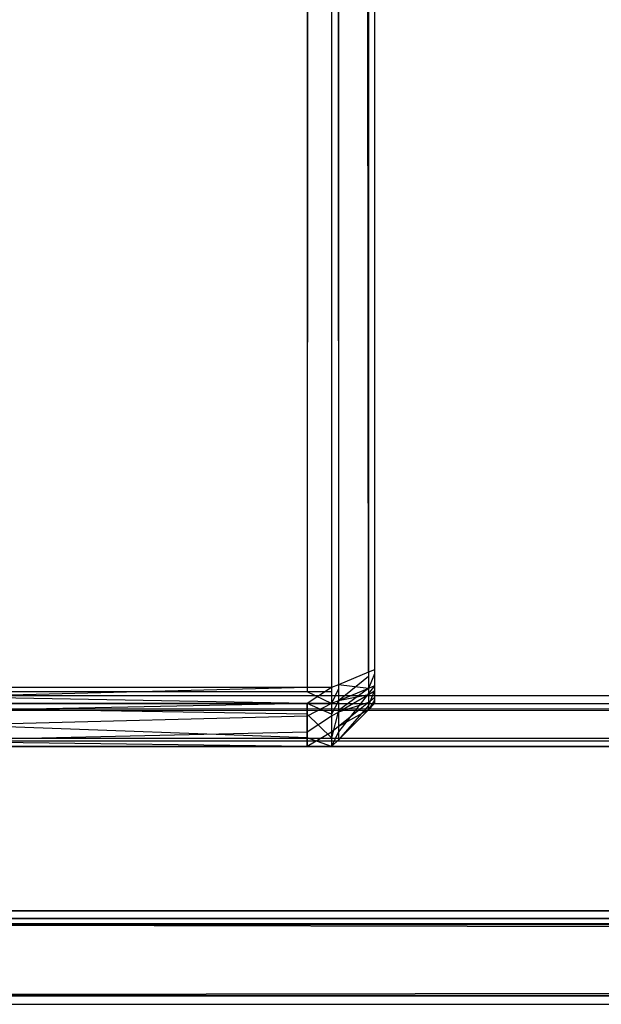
# Model space of a CAD drawing. Extents: x 0 to 1.6, y -0.5 to 0.
# Tile 4 of 184: x 0.00677 to 0.01354, y -0.501 to -0.48954. Entities that reach past the tile are written whole.
import ezdxf

# ---------------------------------------------------------------- set-up
doc = ezdxf.new("R2010")
doc.units = 0
for name, color, linetype in [('L12_KORPUS3_2___REPLACEMTFOREMP', 7, 'CONTINUOUS'), ('L14_KORPUS3_4___REPLACEMTFOREMP', 7, 'CONTINUOUS'), ('L1_ABDECKPL_0___REPLACEMTFOREMP', 7, 'CONTINUOUS')]:
    doc.layers.add(name, color=color, linetype=linetype)

msp = doc.modelspace()

# ---------------------------------------------------------------- linework, layer by layer
at = {"layer": 'L12_KORPUS3_2___REPLACEMTFOREMP', "color": 8}
for points, invisible_edges in [([(0.002909, -0.497407), (0.002912, -0.000595), (0.9, -0.497407), (0.002909, -0.497407)], 15), ([(0.002912, -0.000597, 0.00769), (0.002909, -0.497405, 0.00769), (0.9, -0.497405, 0.00769), (0.002912, -0.000597, 0.00769)], 15), ([(0.9, -0.497407), (0.002912, -0.000595), (0.9, -0.000595), (0.9, -0.497407)], 10), ([(0.002912, -0.000597, 0.00769), (0.9, -0.497405, 0.00769), (0.9, -0.000597, 0.00769), (0.002912, -0.000597, 0.00769)], 10), ([(0.9, -0.497501, 0.00769), (0.002909, -0.497405, 0.00769), (0.002909, -0.497501, 0.00769), (0.9, -0.497501, 0.00769)], 13), ([(0.002909, -0.497405, 0.00769), (0.9, -0.497501, 0.00769), (0.9, -0.497405, 0.00769), (0.002909, -0.497405, 0.00769)], 14), ([(0.9, -0.497407), (0.002909, -0.497501), (0.002909, -0.497407), (0.9, -0.497407)], 13), ([(0.002909, -0.497501), (0.9, -0.497407), (0.9, -0.497501), (0.002909, -0.497501)], 14), ([(0.002876, -0.497581, 0.000079), (0.9, -0.497937, 0.000436), (0.002728, -0.497937, 0.000436), (0.002876, -0.497581, 0.000079)], 13), ([(0.9, -0.497902, 0.007289), (0.002886, -0.497558, 0.007633), (0.002743, -0.497902, 0.007289), (0.9, -0.497902, 0.007289)], 13), ([(0.002909, -0.497501), (0.9, -0.497581, 0.00008), (0.002876, -0.497581, 0.000079), (0.002909, -0.497501)], 13), ([(0.9, -0.497937, 0.000436), (0.002876, -0.497581, 0.000079), (0.9, -0.497581, 0.00008), (0.9, -0.497937, 0.000436)], 14), ([(0.9, -0.497558, 0.007633), (0.002909, -0.497501, 0.00769), (0.002886, -0.497558, 0.007633), (0.9, -0.497558, 0.007633)], 13), ([(0.002886, -0.497558, 0.007633), (0.9, -0.497902, 0.007289), (0.9, -0.497558, 0.007633), (0.002886, -0.497558, 0.007633)], 14), ([(0.9, -0.497581, 0.00008), (0.002909, -0.497501), (0.9, -0.497501), (0.9, -0.497581, 0.00008)], 14), ([(0.002909, -0.497501, 0.00769), (0.9, -0.497558, 0.007633), (0.9, -0.497501, 0.00769), (0.002909, -0.497501, 0.00769)], 14), ([(0.9, -0.498001, 0.00719), (0.002743, -0.497902, 0.007289), (0.002702, -0.498001, 0.00719), (0.9, -0.498001, 0.00719)], 13), ([(0.002728, -0.497937, 0.000436), (0.9, -0.498001, 0.0005), (0.002702, -0.498001, 0.0005), (0.002728, -0.497937, 0.000436)], 13), ([(0.9, -0.498001, 0.0005), (0.002728, -0.497937, 0.000436), (0.9, -0.497937, 0.000436), (0.9, -0.498001, 0.0005)], 14), ([(0.002743, -0.497902, 0.007289), (0.9, -0.498001, 0.00719), (0.9, -0.497902, 0.007289), (0.002743, -0.497902, 0.007289)], 14), ([(0.9, -0.498001, 0.0005), (0.002702, -0.498001, 0.000565), (0.002702, -0.498001, 0.0005), (0.9, -0.498001, 0.0005)], 13), ([(0.002702, -0.498001, 0.000565), (0.9, -0.498001, 0.0005), (0.9, -0.498001, 0.000565), (0.002702, -0.498001, 0.000565)], 14), ([(0.9, -0.498001, 0.000565), (0.002702, -0.498001, 0.007018), (0.002702, -0.498001, 0.000565), (0.9, -0.498001, 0.000565)], 13), ([(0.002702, -0.498001, 0.007018), (0.9, -0.498001, 0.000565), (0.9, -0.498001, 0.007018), (0.002702, -0.498001, 0.007018)], 14), ([(0.9, -0.498001, 0.007018), (0.002702, -0.498001, 0.00719), (0.002702, -0.498001, 0.007018), (0.9, -0.498001, 0.007018)], 13), ([(0.002702, -0.498001, 0.00719), (0.9, -0.498001, 0.007018), (0.9, -0.498001, 0.00719), (0.002702, -0.498001, 0.00719)], 14)]:
    msp.add_3dface(points, dxfattribs=dict(at, invisible_edges=invisible_edges))
at = {"layer": 'L14_KORPUS3_4___REPLACEMTFOREMP', "color": 8, "invisible_edges": 14}
for points in [[(0.010115, -0.000731, 0.006887), (0.010115, -0.497362, 0.006887), (0.002746, -0.000723, 0.006887), (0.010115, -0.000731, 0.006887)], [(0.010115, -0.497362, 0.006887), (0.002746, -0.497362, 0.006887), (0.002746, -0.000723, 0.006887), (0.010115, -0.497362, 0.006887)], [(0.010115, -0.000786, 0.59039), (0.002746, -0.000777, 0.59039), (0.002746, -0.497314, 0.59039), (0.010115, -0.000786, 0.59039)], [(0.010115, -0.000786, 0.59039), (0.002746, -0.497314, 0.59039), (0.010115, -0.497314, 0.59039), (0.010115, -0.000786, 0.59039)], [(0.010399, -0.000731, 0.006887), (0.010399, -0.497362, 0.006887), (0.010115, -0.000731, 0.006887), (0.010399, -0.000731, 0.006887)], [(0.010399, -0.497362, 0.006887), (0.010115, -0.497362, 0.006887), (0.010115, -0.000731, 0.006887), (0.010399, -0.497362, 0.006887)], [(0.010399, -0.000786, 0.59039), (0.010115, -0.000786, 0.59039), (0.010115, -0.497314, 0.59039), (0.010399, -0.000786, 0.59039)], [(0.010399, -0.000786, 0.59039), (0.010115, -0.497314, 0.59039), (0.010399, -0.497314, 0.59039), (0.010399, -0.000786, 0.59039)], [(0.010399, -0.000731, 0.006887), (0.010479, -0.000764, 0.006967), (0.010399, -0.497362, 0.006887), (0.010399, -0.000731, 0.006887)], [(0.010479, -0.000764, 0.006967), (0.010479, -0.497329, 0.006967), (0.010399, -0.497362, 0.006887), (0.010479, -0.000764, 0.006967)], [(0.010399, -0.000786, 0.59039), (0.010479, -0.497281, 0.59031), (0.010479, -0.000819, 0.59031), (0.010399, -0.000786, 0.59039)], [(0.010399, -0.000786, 0.59039), (0.010399, -0.497314, 0.59039), (0.010479, -0.497281, 0.59031), (0.010399, -0.000786, 0.59039)], [(0.010479, -0.000764, 0.006967), (0.010828, -0.000908, 0.007316), (0.010479, -0.497329, 0.006967), (0.010479, -0.000764, 0.006967)], [(0.010899, -0.000749, 0.589614), (0.010899, -0.000992, 0.589671), (0.010899, -0.497227, 0.589648), (0.010899, -0.000749, 0.589614)], [(0.010899, -0.000749, 0.589614), (0.010899, -0.497227, 0.589648), (0.010899, -0.000787, 0.007625), (0.010899, -0.000749, 0.589614)], [(0.010899, -0.000787, 0.007625), (0.010899, -0.497155, 0.007606), (0.010899, -0.000938, 0.007606), (0.010899, -0.000787, 0.007625)], [(0.010899, -0.000787, 0.007625), (0.010899, -0.497267, 0.007669), (0.010899, -0.497155, 0.007606), (0.010899, -0.000787, 0.007625)], [(0.010899, -0.000787, 0.007625), (0.010899, -0.497227, 0.589648), (0.010899, -0.497267, 0.007669), (0.010899, -0.000787, 0.007625)], [(0.010828, -0.000963, 0.589961), (0.010479, -0.000819, 0.59031), (0.010828, -0.497137, 0.589961), (0.010828, -0.000963, 0.589961)], [(0.010828, -0.497137, 0.589961), (0.010479, -0.000819, 0.59031), (0.010479, -0.497281, 0.59031), (0.010828, -0.497137, 0.589961)], [(0.010828, -0.000908, 0.007316), (0.010828, -0.497184, 0.007316), (0.010479, -0.497329, 0.006967), (0.010828, -0.000908, 0.007316)], [(0.010828, -0.000908, 0.007316), (0.010899, -0.000938, 0.007387), (0.010828, -0.497184, 0.007316), (0.010828, -0.000908, 0.007316)], [(0.010899, -0.000938, 0.007387), (0.010899, -0.497155, 0.007387), (0.010828, -0.497184, 0.007316), (0.010899, -0.000938, 0.007387)], [(0.010828, -0.000963, 0.589961), (0.010899, -0.497107, 0.58989), (0.010899, -0.000992, 0.58989), (0.010828, -0.000963, 0.589961)], [(0.010828, -0.000963, 0.589961), (0.010828, -0.497137, 0.589961), (0.010899, -0.497107, 0.58989), (0.010828, -0.000963, 0.589961)], [(0.010899, -0.000938, 0.007606), (0.010899, -0.497155, 0.007606), (0.010899, -0.497155, 0.007387), (0.010899, -0.000938, 0.007606)], [(0.010899, -0.000938, 0.007387), (0.010899, -0.000938, 0.007606), (0.010899, -0.497155, 0.007387), (0.010899, -0.000938, 0.007387)], [(0.010899, -0.000992, 0.589671), (0.010899, -0.497107, 0.589671), (0.010899, -0.497227, 0.589648), (0.010899, -0.000992, 0.589671)], [(0.010899, -0.000992, 0.589671), (0.010899, -0.000992, 0.58989), (0.010899, -0.497107, 0.589671), (0.010899, -0.000992, 0.589671)], [(0.010899, -0.000992, 0.58989), (0.010899, -0.497107, 0.58989), (0.010899, -0.497107, 0.589671), (0.010899, -0.000992, 0.58989)], [(0.010899, -0.497107, 0.58989), (0.010828, -0.497137, 0.589961), (0.010899, -0.497295, 0.58989), (0.010899, -0.497107, 0.58989)], [(0.010899, -0.497107, 0.589671), (0.010899, -0.497204, 0.589671), (0.010899, -0.497227, 0.589648), (0.010899, -0.497107, 0.589671)], [(0.010899, -0.497107, 0.589671), (0.010899, -0.497107, 0.58989), (0.010899, -0.497204, 0.589671), (0.010899, -0.497107, 0.589671)], [(0.010899, -0.497107, 0.58989), (0.010899, -0.497295, 0.58989), (0.010899, -0.497204, 0.589671), (0.010899, -0.497107, 0.58989)], [(0.010828, -0.497137, 0.589961), (0.010479, -0.497281, 0.59031), (0.010828, -0.497324, 0.589961), (0.010828, -0.497137, 0.589961)], [(0.010828, -0.497184, 0.007316), (0.010828, -0.497324, 0.007316), (0.010479, -0.497468, 0.006967), (0.010828, -0.497184, 0.007316)], [(0.010828, -0.497184, 0.007316), (0.010479, -0.497468, 0.006967), (0.010479, -0.497329, 0.006967), (0.010828, -0.497184, 0.007316)], [(0.010828, -0.497137, 0.589961), (0.010828, -0.497324, 0.589961), (0.010899, -0.497295, 0.58989), (0.010828, -0.497137, 0.589961)], [(0.010899, -0.497155, 0.007387), (0.010899, -0.497295, 0.007387), (0.010828, -0.497324, 0.007316), (0.010899, -0.497155, 0.007387)], [(0.010899, -0.497155, 0.007387), (0.010828, -0.497324, 0.007316), (0.010828, -0.497184, 0.007316), (0.010899, -0.497155, 0.007387)], [(0.010899, -0.497155, 0.007606), (0.010899, -0.497224, 0.007626), (0.010899, -0.497204, 0.007606), (0.010899, -0.497155, 0.007606)], [(0.010899, -0.497155, 0.007606), (0.010899, -0.497267, 0.007669), (0.010899, -0.497224, 0.007626), (0.010899, -0.497155, 0.007606)], [(0.010899, -0.497155, 0.007606), (0.010899, -0.497204, 0.007606), (0.010899, -0.497295, 0.007387), (0.010899, -0.497155, 0.007606)], [(0.010899, -0.497155, 0.007387), (0.010899, -0.497155, 0.007606), (0.010899, -0.497295, 0.007387), (0.010899, -0.497155, 0.007387)], [(0.010899, -0.497204, 0.589671), (0.010899, -0.497295, 0.58989), (0.010899, -0.497227, 0.589648), (0.010899, -0.497204, 0.589671)], [(0.010899, -0.497204, 0.007606), (0.010899, -0.497224, 0.007626), (0.010899, -0.497346, 0.007438), (0.010899, -0.497204, 0.007606)], [(0.010899, -0.497204, 0.007606), (0.010899, -0.497346, 0.007438), (0.010899, -0.497295, 0.007387), (0.010899, -0.497204, 0.007606)], [(0.010899, -0.497224, 0.007626), (0.010899, -0.497267, 0.007669), (0.010899, -0.49746, 0.007553), (0.010899, -0.497224, 0.007626)], [(0.010899, -0.497224, 0.007626), (0.010899, -0.49746, 0.007553), (0.010899, -0.497346, 0.007438), (0.010899, -0.497224, 0.007626)], [(0.010899, -0.497227, 0.589648), (0.010899, -0.497256, 0.589619), (0.010899, -0.497283, 0.589448), (0.010899, -0.497227, 0.589648)], [(0.010899, -0.497227, 0.589648), (0.010899, -0.497283, 0.589448), (0.010899, -0.497267, 0.007669), (0.010899, -0.497227, 0.589648)], [(0.010899, -0.497227, 0.589648), (0.010899, -0.497295, 0.58989), (0.010899, -0.497356, 0.589829), (0.010899, -0.497227, 0.589648)], [(0.010899, -0.497227, 0.589648), (0.010899, -0.497356, 0.589829), (0.010899, -0.497256, 0.589619), (0.010899, -0.497227, 0.589648)], [(0.010115, -0.497314, 0.59039), (0.002746, -0.497314, 0.59039), (0.002746, -0.497501, 0.59039), (0.010115, -0.497314, 0.59039)], [(0.010115, -0.497314, 0.59039), (0.002746, -0.497501, 0.59039), (0.010115, -0.497501, 0.59039), (0.010115, -0.497314, 0.59039)], [(0.010115, -0.497501, 0.006887), (0.002746, -0.497362, 0.006887), (0.010115, -0.497362, 0.006887), (0.010115, -0.497501, 0.006887)], [(0.010115, -0.497501, 0.006887), (0.002746, -0.497501, 0.006887), (0.002746, -0.497362, 0.006887), (0.010115, -0.497501, 0.006887)], [(0.010399, -0.497314, 0.59039), (0.010115, -0.497314, 0.59039), (0.010115, -0.497501, 0.59039), (0.010399, -0.497314, 0.59039)], [(0.010399, -0.497314, 0.59039), (0.010115, -0.497501, 0.59039), (0.010399, -0.497501, 0.59039), (0.010399, -0.497314, 0.59039)], [(0.010399, -0.497501, 0.006887), (0.010115, -0.497362, 0.006887), (0.010399, -0.497362, 0.006887), (0.010399, -0.497501, 0.006887)], [(0.010399, -0.497501, 0.006887), (0.010115, -0.497501, 0.006887), (0.010115, -0.497362, 0.006887), (0.010399, -0.497501, 0.006887)], [(0.010479, -0.497281, 0.59031), (0.010399, -0.497314, 0.59039), (0.010479, -0.497468, 0.59031), (0.010479, -0.497281, 0.59031)], [(0.010399, -0.497314, 0.59039), (0.010399, -0.497501, 0.59039), (0.010479, -0.497468, 0.59031), (0.010399, -0.497314, 0.59039)], [(0.010479, -0.497329, 0.006967), (0.010479, -0.497468, 0.006967), (0.010399, -0.497501, 0.006887), (0.010479, -0.497329, 0.006967)], [(0.010479, -0.497329, 0.006967), (0.010399, -0.497501, 0.006887), (0.010399, -0.497362, 0.006887), (0.010479, -0.497329, 0.006967)], [(0.010828, -0.497324, 0.589961), (0.010479, -0.497281, 0.59031), (0.010479, -0.497468, 0.59031), (0.010828, -0.497324, 0.589961)], [(0.010828, -0.497324, 0.589961), (0.010479, -0.497468, 0.59031), (0.010828, -0.497398, 0.589888), (0.010828, -0.497324, 0.589961)], [(0.010828, -0.497324, 0.007316), (0.010828, -0.497385, 0.007377), (0.010479, -0.49758, 0.007079), (0.010828, -0.497324, 0.007316)], [(0.010828, -0.497324, 0.007316), (0.010479, -0.49758, 0.007079), (0.010479, -0.497468, 0.006967), (0.010828, -0.497324, 0.007316)], [(0.010899, -0.497295, 0.58989), (0.010828, -0.497324, 0.589961), (0.010899, -0.497356, 0.589829), (0.010899, -0.497295, 0.58989)], [(0.010899, -0.497295, 0.007387), (0.010899, -0.497346, 0.007438), (0.010828, -0.497385, 0.007377), (0.010899, -0.497295, 0.007387)], [(0.010899, -0.497295, 0.007387), (0.010828, -0.497385, 0.007377), (0.010828, -0.497324, 0.007316), (0.010899, -0.497295, 0.007387)], [(0.010828, -0.497324, 0.589961), (0.010828, -0.497398, 0.589888), (0.010899, -0.497356, 0.589829), (0.010828, -0.497324, 0.589961)], [(0.010899, -0.497346, 0.007438), (0.010899, -0.49746, 0.007553), (0.010828, -0.497523, 0.007515), (0.010899, -0.497346, 0.007438)], [(0.010899, -0.497346, 0.007438), (0.010828, -0.497523, 0.007515), (0.010828, -0.497385, 0.007377), (0.010899, -0.497346, 0.007438)], [(0.010899, -0.497356, 0.589829), (0.010828, -0.497398, 0.589888), (0.010899, -0.497432, 0.589752), (0.010899, -0.497356, 0.589829)], [(0.010899, -0.497256, 0.589619), (0.010899, -0.497283, 0.589592), (0.010899, -0.497283, 0.589448), (0.010899, -0.497256, 0.589619)], [(0.010899, -0.497256, 0.589619), (0.010899, -0.497356, 0.589829), (0.010899, -0.497432, 0.589752), (0.010899, -0.497256, 0.589619)], [(0.010899, -0.497256, 0.589619), (0.010899, -0.497432, 0.589752), (0.010899, -0.497283, 0.589592), (0.010899, -0.497256, 0.589619)], [(0.010899, -0.497267, 0.007669), (0.010899, -0.497283, 0.007813), (0.010899, -0.497283, 0.007685), (0.010899, -0.497267, 0.007669)], [(0.010899, -0.497267, 0.007669), (0.010899, -0.497283, 0.589448), (0.010899, -0.497283, 0.007813), (0.010899, -0.497267, 0.007669)], [(0.010899, -0.497267, 0.007669), (0.010899, -0.497283, 0.007685), (0.010899, -0.497501, 0.007595), (0.010899, -0.497267, 0.007669)], [(0.010899, -0.497267, 0.007669), (0.010899, -0.497501, 0.007595), (0.010899, -0.49746, 0.007553), (0.010899, -0.497267, 0.007669)], [(0.010899, -0.497283, 0.007813), (0.010899, -0.497283, 0.589448), (0.010899, -0.497501, 0.589448), (0.010899, -0.497283, 0.007813)], [(0.010899, -0.497283, 0.007813), (0.010899, -0.497501, 0.589448), (0.010899, -0.497501, 0.007813), (0.010899, -0.497283, 0.007813)], [(0.010899, -0.497283, 0.589448), (0.010899, -0.497283, 0.589592), (0.010899, -0.497501, 0.589683), (0.010899, -0.497283, 0.589448)], [(0.010899, -0.497283, 0.589448), (0.010899, -0.497501, 0.589683), (0.010899, -0.497501, 0.589448), (0.010899, -0.497283, 0.589448)], [(0.010899, -0.497283, 0.007685), (0.010899, -0.497283, 0.007813), (0.010899, -0.497501, 0.007813), (0.010899, -0.497283, 0.007685)], [(0.010899, -0.497283, 0.007685), (0.010899, -0.497501, 0.007813), (0.010899, -0.497501, 0.007595), (0.010899, -0.497283, 0.007685)], [(0.010899, -0.497283, 0.589592), (0.010899, -0.497432, 0.589752), (0.010899, -0.497501, 0.589683), (0.010899, -0.497283, 0.589592)], [(0.010479, -0.497468, 0.59031), (0.010399, -0.497501, 0.59039), (0.010479, -0.497602, 0.590176), (0.010479, -0.497468, 0.59031)], [(0.010479, -0.497468, 0.006967), (0.010479, -0.49758, 0.007079), (0.010399, -0.497625, 0.007011), (0.010479, -0.497468, 0.006967)], [(0.010479, -0.497468, 0.006967), (0.010399, -0.497625, 0.007011), (0.010399, -0.497501, 0.006887), (0.010479, -0.497468, 0.006967)], [(0.010828, -0.497385, 0.007377), (0.010828, -0.497523, 0.007515), (0.010479, -0.49783, 0.00733), (0.010828, -0.497385, 0.007377)], [(0.010828, -0.497385, 0.007377), (0.010479, -0.49783, 0.00733), (0.010479, -0.49758, 0.007079), (0.010828, -0.497385, 0.007377)], [(0.010828, -0.497398, 0.589888), (0.010479, -0.497468, 0.59031), (0.010479, -0.497602, 0.590176), (0.010828, -0.497398, 0.589888)], [(0.010828, -0.497398, 0.589888), (0.010479, -0.497602, 0.590176), (0.010828, -0.497489, 0.589796), (0.010828, -0.497398, 0.589888)], [(0.010828, -0.497398, 0.589888), (0.010828, -0.497489, 0.589796), (0.010899, -0.497432, 0.589752), (0.010828, -0.497398, 0.589888)], [(0.010899, -0.497432, 0.589752), (0.010828, -0.497489, 0.589796), (0.010899, -0.497501, 0.589683), (0.010899, -0.497432, 0.589752)], [(0.010899, -0.49746, 0.007553), (0.010899, -0.497501, 0.007595), (0.010828, -0.497573, 0.007565), (0.010899, -0.49746, 0.007553)], [(0.010899, -0.49746, 0.007553), (0.010828, -0.497573, 0.007565), (0.010828, -0.497523, 0.007515), (0.010899, -0.49746, 0.007553)], [(0.002746, -0.497501, 0.59039), (0.002746, -0.497649, 0.590242), (0.010115, -0.497501, 0.59039), (0.002746, -0.497501, 0.59039)], [(0.010115, -0.497501, 0.59039), (0.002746, -0.497649, 0.590242), (0.010115, -0.497649, 0.590242), (0.010115, -0.497501, 0.59039)], [(0.010115, -0.497625, 0.007011), (0.002746, -0.497501, 0.006887), (0.010115, -0.497501, 0.006887), (0.010115, -0.497625, 0.007011)], [(0.002746, -0.497625, 0.007011), (0.002746, -0.497501, 0.006887), (0.010115, -0.497625, 0.007011), (0.002746, -0.497625, 0.007011)], [(0.010115, -0.497501, 0.59039), (0.010115, -0.497649, 0.590242), (0.010399, -0.497501, 0.59039), (0.010115, -0.497501, 0.59039)], [(0.010399, -0.497501, 0.59039), (0.010115, -0.497649, 0.590242), (0.010399, -0.497649, 0.590242), (0.010399, -0.497501, 0.59039)], [(0.010399, -0.497625, 0.007011), (0.010115, -0.497501, 0.006887), (0.010399, -0.497501, 0.006887), (0.010399, -0.497625, 0.007011)], [(0.010115, -0.497625, 0.007011), (0.010115, -0.497501, 0.006887), (0.010399, -0.497625, 0.007011), (0.010115, -0.497625, 0.007011)], [(0.010399, -0.497501, 0.59039), (0.010399, -0.497649, 0.590242), (0.010479, -0.497602, 0.590176), (0.010399, -0.497501, 0.59039)], [(0.010479, -0.49758, 0.007079), (0.010479, -0.49783, 0.00733), (0.010399, -0.497901, 0.007287), (0.010479, -0.49758, 0.007079)], [(0.010479, -0.49758, 0.007079), (0.010399, -0.497901, 0.007287), (0.010399, -0.497625, 0.007011), (0.010479, -0.49758, 0.007079)], [(0.010828, -0.497489, 0.589796), (0.010479, -0.497602, 0.590176), (0.010479, -0.497769, 0.590009), (0.010828, -0.497489, 0.589796)], [(0.010828, -0.497489, 0.589796), (0.010479, -0.497769, 0.590009), (0.010828, -0.497573, 0.589712), (0.010828, -0.497489, 0.589796)], [(0.010828, -0.497523, 0.007515), (0.010828, -0.497573, 0.007565), (0.010479, -0.497921, 0.00742), (0.010828, -0.497523, 0.007515)], [(0.010828, -0.497523, 0.007515), (0.010479, -0.497921, 0.00742), (0.010479, -0.49783, 0.00733), (0.010828, -0.497523, 0.007515)], [(0.010828, -0.497573, 0.007784), (0.010479, -0.497921, 0.00764), (0.010828, -0.497573, 0.007565), (0.010828, -0.497573, 0.007784)], [(0.010479, -0.497921, 0.00764), (0.010479, -0.497921, 0.00742), (0.010828, -0.497573, 0.007565), (0.010479, -0.497921, 0.00764)], [(0.010479, -0.497921, 0.589857), (0.010828, -0.497573, 0.589478), (0.010828, -0.497573, 0.589712), (0.010479, -0.497921, 0.589857)], [(0.010479, -0.497921, 0.589857), (0.010479, -0.497921, 0.589622), (0.010828, -0.497573, 0.589478), (0.010479, -0.497921, 0.589857)], [(0.010479, -0.497921, 0.589622), (0.010828, -0.497573, 0.007784), (0.010828, -0.497573, 0.589478), (0.010479, -0.497921, 0.589622)], [(0.010479, -0.497921, 0.589622), (0.010479, -0.497921, 0.00764), (0.010828, -0.497573, 0.007784), (0.010479, -0.497921, 0.589622)], [(0.010828, -0.497573, 0.589712), (0.010479, -0.497769, 0.590009), (0.010479, -0.497921, 0.589857), (0.010828, -0.497573, 0.589712)], [(0.010828, -0.497489, 0.589796), (0.010828, -0.497573, 0.589712), (0.010899, -0.497501, 0.589683), (0.010828, -0.497489, 0.589796)], [(0.010899, -0.497501, 0.007813), (0.010899, -0.497501, 0.589448), (0.010828, -0.497573, 0.589478), (0.010899, -0.497501, 0.007813)], [(0.010899, -0.497501, 0.007813), (0.010828, -0.497573, 0.589478), (0.010828, -0.497573, 0.007784), (0.010899, -0.497501, 0.007813)], [(0.010899, -0.497501, 0.589448), (0.010899, -0.497501, 0.589683), (0.010828, -0.497573, 0.589712), (0.010899, -0.497501, 0.589448)], [(0.010899, -0.497501, 0.589448), (0.010828, -0.497573, 0.589712), (0.010828, -0.497573, 0.589478), (0.010899, -0.497501, 0.589448)], [(0.010899, -0.497501, 0.007595), (0.010899, -0.497501, 0.007813), (0.010828, -0.497573, 0.007784), (0.010899, -0.497501, 0.007595)], [(0.010899, -0.497501, 0.007595), (0.010828, -0.497573, 0.007784), (0.010828, -0.497573, 0.007565), (0.010899, -0.497501, 0.007595)], [(0.010115, -0.497901, 0.007287), (0.002746, -0.497625, 0.007011), (0.010115, -0.497625, 0.007011), (0.010115, -0.497901, 0.007287)], [(0.002746, -0.497901, 0.007287), (0.002746, -0.497625, 0.007011), (0.010115, -0.497901, 0.007287), (0.002746, -0.497901, 0.007287)], [(0.002746, -0.497649, 0.590242), (0.002746, -0.497833, 0.590058), (0.010115, -0.497649, 0.590242), (0.002746, -0.497649, 0.590242)], [(0.010115, -0.497649, 0.590242), (0.002746, -0.497833, 0.590058), (0.010115, -0.497833, 0.590058), (0.010115, -0.497649, 0.590242)], [(0.010399, -0.497901, 0.007287), (0.010115, -0.497625, 0.007011), (0.010399, -0.497625, 0.007011), (0.010399, -0.497901, 0.007287)], [(0.010115, -0.497901, 0.007287), (0.010115, -0.497625, 0.007011), (0.010399, -0.497901, 0.007287), (0.010115, -0.497901, 0.007287)], [(0.010115, -0.497649, 0.590242), (0.010115, -0.497833, 0.590058), (0.010399, -0.497649, 0.590242), (0.010115, -0.497649, 0.590242)], [(0.010399, -0.497649, 0.590242), (0.010115, -0.497833, 0.590058), (0.010399, -0.497833, 0.590058), (0.010399, -0.497649, 0.590242)], [(0.010479, -0.497602, 0.590176), (0.010399, -0.497649, 0.590242), (0.010479, -0.497769, 0.590009), (0.010479, -0.497602, 0.590176)], [(0.010399, -0.497649, 0.590242), (0.010399, -0.497833, 0.590058), (0.010479, -0.497769, 0.590009), (0.010399, -0.497649, 0.590242)], [(0.010479, -0.497769, 0.590009), (0.010399, -0.497833, 0.590058), (0.010479, -0.497921, 0.589857), (0.010479, -0.497769, 0.590009)], [(0.002746, -0.497833, 0.590058), (0.002746, -0.498001, 0.58989), (0.010115, -0.497833, 0.590058), (0.002746, -0.497833, 0.590058)], [(0.010115, -0.497833, 0.590058), (0.002746, -0.498001, 0.58989), (0.010115, -0.498001, 0.58989), (0.010115, -0.497833, 0.590058)], [(0.010115, -0.498001, 0.007387), (0.002746, -0.497901, 0.007287), (0.010115, -0.497901, 0.007287), (0.010115, -0.498001, 0.007387)], [(0.002746, -0.498001, 0.007387), (0.002746, -0.497901, 0.007287), (0.010115, -0.498001, 0.007387), (0.002746, -0.498001, 0.007387)], [(0.010115, -0.497833, 0.590058), (0.010115, -0.498001, 0.58989), (0.010399, -0.497833, 0.590058), (0.010115, -0.497833, 0.590058)], [(0.010399, -0.497833, 0.590058), (0.010115, -0.498001, 0.58989), (0.010399, -0.498001, 0.58989), (0.010399, -0.497833, 0.590058)], [(0.010399, -0.498001, 0.007387), (0.010115, -0.497901, 0.007287), (0.010399, -0.497901, 0.007287), (0.010399, -0.498001, 0.007387)], [(0.010115, -0.498001, 0.007387), (0.010115, -0.497901, 0.007287), (0.010399, -0.498001, 0.007387), (0.010115, -0.498001, 0.007387)], [(0.010479, -0.49783, 0.00733), (0.010479, -0.497921, 0.00742), (0.010399, -0.498001, 0.007387), (0.010479, -0.49783, 0.00733)], [(0.010479, -0.49783, 0.00733), (0.010399, -0.498001, 0.007387), (0.010399, -0.497901, 0.007287), (0.010479, -0.49783, 0.00733)], [(0.010399, -0.497833, 0.590058), (0.010399, -0.498001, 0.58989), (0.010479, -0.497921, 0.589857), (0.010399, -0.497833, 0.590058)], [(0.010399, -0.498001, 0.589655), (0.010479, -0.497921, 0.00764), (0.010479, -0.497921, 0.589622), (0.010399, -0.498001, 0.589655)], [(0.010399, -0.498001, 0.589655), (0.010399, -0.498001, 0.007606), (0.010479, -0.497921, 0.00764), (0.010399, -0.498001, 0.589655)], [(0.010399, -0.498001, 0.58989), (0.010479, -0.497921, 0.589622), (0.010479, -0.497921, 0.589857), (0.010399, -0.498001, 0.58989)], [(0.010399, -0.498001, 0.58989), (0.010399, -0.498001, 0.589655), (0.010479, -0.497921, 0.589622), (0.010399, -0.498001, 0.58989)], [(0.010479, -0.497921, 0.00764), (0.010399, -0.498001, 0.007606), (0.010479, -0.497921, 0.00742), (0.010479, -0.497921, 0.00764)], [(0.010399, -0.498001, 0.007606), (0.010399, -0.498001, 0.007387), (0.010479, -0.497921, 0.00742), (0.010399, -0.498001, 0.007606)], [(0.002746, -0.498001, 0.007606), (0.010115, -0.498001, 0.007387), (0.010115, -0.498001, 0.007606), (0.002746, -0.498001, 0.007606)], [(0.002746, -0.498001, 0.007606), (0.002746, -0.498001, 0.007387), (0.010115, -0.498001, 0.007387), (0.002746, -0.498001, 0.007606)], [(0.002746, -0.498001, 0.589655), (0.010115, -0.498001, 0.007606), (0.010115, -0.498001, 0.589655), (0.002746, -0.498001, 0.589655)], [(0.002746, -0.498001, 0.589655), (0.002746, -0.498001, 0.007606), (0.010115, -0.498001, 0.007606), (0.002746, -0.498001, 0.589655)], [(0.002746, -0.498001, 0.58989), (0.010115, -0.498001, 0.589655), (0.010115, -0.498001, 0.58989), (0.002746, -0.498001, 0.58989)], [(0.002746, -0.498001, 0.58989), (0.002746, -0.498001, 0.589655), (0.010115, -0.498001, 0.589655), (0.002746, -0.498001, 0.58989)], [(0.010115, -0.498001, 0.007606), (0.010399, -0.498001, 0.007387), (0.010399, -0.498001, 0.007606), (0.010115, -0.498001, 0.007606)], [(0.010115, -0.498001, 0.007606), (0.010115, -0.498001, 0.007387), (0.010399, -0.498001, 0.007387), (0.010115, -0.498001, 0.007606)], [(0.010115, -0.498001, 0.589655), (0.010399, -0.498001, 0.007606), (0.010399, -0.498001, 0.589655), (0.010115, -0.498001, 0.589655)], [(0.010115, -0.498001, 0.589655), (0.010115, -0.498001, 0.007606), (0.010399, -0.498001, 0.007606), (0.010115, -0.498001, 0.589655)], [(0.010115, -0.498001, 0.58989), (0.010399, -0.498001, 0.589655), (0.010399, -0.498001, 0.58989), (0.010115, -0.498001, 0.58989)], [(0.010115, -0.498001, 0.58989), (0.010115, -0.498001, 0.589655), (0.010399, -0.498001, 0.589655), (0.010115, -0.498001, 0.58989)]]:
    msp.add_3dface(points, dxfattribs=at)
at = {"layer": 'L1_ABDECKPL_0___REPLACEMTFOREMP', "color": 39}
for points, invisible_edges in [([(0.001665, -0.001867, 0.603242), (0.001616, -0.499911, 0.603242), (0.471779, -0.499911, 0.603242), (0.001665, -0.001867, 0.603242)], 15), ([(0.001616, -0.499908, 0.591241), (0.001665, -0.00187, 0.591241), (0.475865, -0.499908, 0.591241), (0.001616, -0.499908, 0.591241)], 15), ([(0.001665, -0.001867, 0.603242), (0.471779, -0.499911, 0.603242), (0.471779, -0.001867, 0.603242), (0.001665, -0.001867, 0.603242)], 15), ([(0.475865, -0.499908, 0.591241), (0.001665, -0.00187, 0.591241), (0.471779, -0.00187, 0.591241), (0.475865, -0.499908, 0.591241)], 15), ([(0.001616, -0.499908, 0.591241), (0.471779, -0.500002, 0.591241), (0.001616, -0.500002, 0.591241), (0.001616, -0.499908, 0.591241)], 13), ([(0.471779, -0.500002, 0.591241), (0.001616, -0.499908, 0.591241), (0.475865, -0.499908, 0.591241), (0.471779, -0.500002, 0.591241)], 14), ([(0.471779, -0.500002, 0.603242), (0.001616, -0.499911, 0.603242), (0.001616, -0.500002, 0.603242), (0.471779, -0.500002, 0.603242)], 13), ([(0.001616, -0.499911, 0.603242), (0.471779, -0.500002, 0.603242), (0.471779, -0.499911, 0.603242), (0.001616, -0.499911, 0.603242)], 14), ([(0.001587, -0.500072, 0.591312), (0.471779, -0.500899, 0.59214), (0.001244, -0.500899, 0.59214), (0.001587, -0.500072, 0.591312)], 14), ([(0.471779, -0.500062, 0.603181), (0.001247, -0.500892, 0.60235), (0.471779, -0.500892, 0.60235), (0.471779, -0.500062, 0.603181)], 13), ([(0.001247, -0.500892, 0.60235), (0.471779, -0.500062, 0.603181), (0.001591, -0.500062, 0.603181), (0.001247, -0.500892, 0.60235)], 14), ([(0.001616, -0.500002, 0.591241), (0.471779, -0.500072, 0.591312), (0.001587, -0.500072, 0.591312), (0.001616, -0.500002, 0.591241)], 14), ([(0.471779, -0.500899, 0.59214), (0.001587, -0.500072, 0.591312), (0.471779, -0.500072, 0.591312), (0.471779, -0.500899, 0.59214)], 13), ([(0.471779, -0.500002, 0.603242), (0.001591, -0.500062, 0.603181), (0.471779, -0.500062, 0.603181), (0.471779, -0.500002, 0.603242)], 13), ([(0.001591, -0.500062, 0.603181), (0.471779, -0.500002, 0.603242), (0.001616, -0.500002, 0.603242), (0.001591, -0.500062, 0.603181)], 14), ([(0.471779, -0.500072, 0.591312), (0.001616, -0.500002, 0.591241), (0.471779, -0.500002, 0.591241), (0.471779, -0.500072, 0.591312)], 13), ([(0.471779, -0.500892, 0.60235), (0.001202, -0.501, 0.602241), (0.471779, -0.501, 0.602241), (0.471779, -0.500892, 0.60235)], 13), ([(0.001202, -0.501, 0.602241), (0.471779, -0.500892, 0.60235), (0.001247, -0.500892, 0.60235), (0.001202, -0.501, 0.602241)], 14), ([(0.001244, -0.500899, 0.59214), (0.471779, -0.501, 0.592241), (0.001202, -0.501, 0.592241), (0.001244, -0.500899, 0.59214)], 14), ([(0.471779, -0.501, 0.592241), (0.001244, -0.500899, 0.59214), (0.471779, -0.500899, 0.59214), (0.471779, -0.501, 0.592241)], 13), ([(0.471779, -0.501, 0.592379), (0.001202, -0.501, 0.592241), (0.471779, -0.501, 0.592241), (0.471779, -0.501, 0.592379)], 13), ([(0.001202, -0.501, 0.592241), (0.471779, -0.501, 0.592379), (0.001202, -0.501, 0.592379), (0.001202, -0.501, 0.592241)], 14), ([(0.471779, -0.501, 0.602241), (0.001202, -0.501, 0.602063), (0.471779, -0.501, 0.602063), (0.471779, -0.501, 0.602241)], 13), ([(0.001202, -0.501, 0.602063), (0.471779, -0.501, 0.602241), (0.001202, -0.501, 0.602241), (0.001202, -0.501, 0.602063)], 14), ([(0.471779, -0.501, 0.602063), (0.001202, -0.501, 0.592379), (0.471779, -0.501, 0.592379), (0.471779, -0.501, 0.602063)], 13), ([(0.001202, -0.501, 0.592379), (0.471779, -0.501, 0.602063), (0.001202, -0.501, 0.602063), (0.001202, -0.501, 0.592379)], 14)]:
    msp.add_3dface(points, dxfattribs=dict(at, invisible_edges=invisible_edges))

doc.saveas('drawing.dxf')
